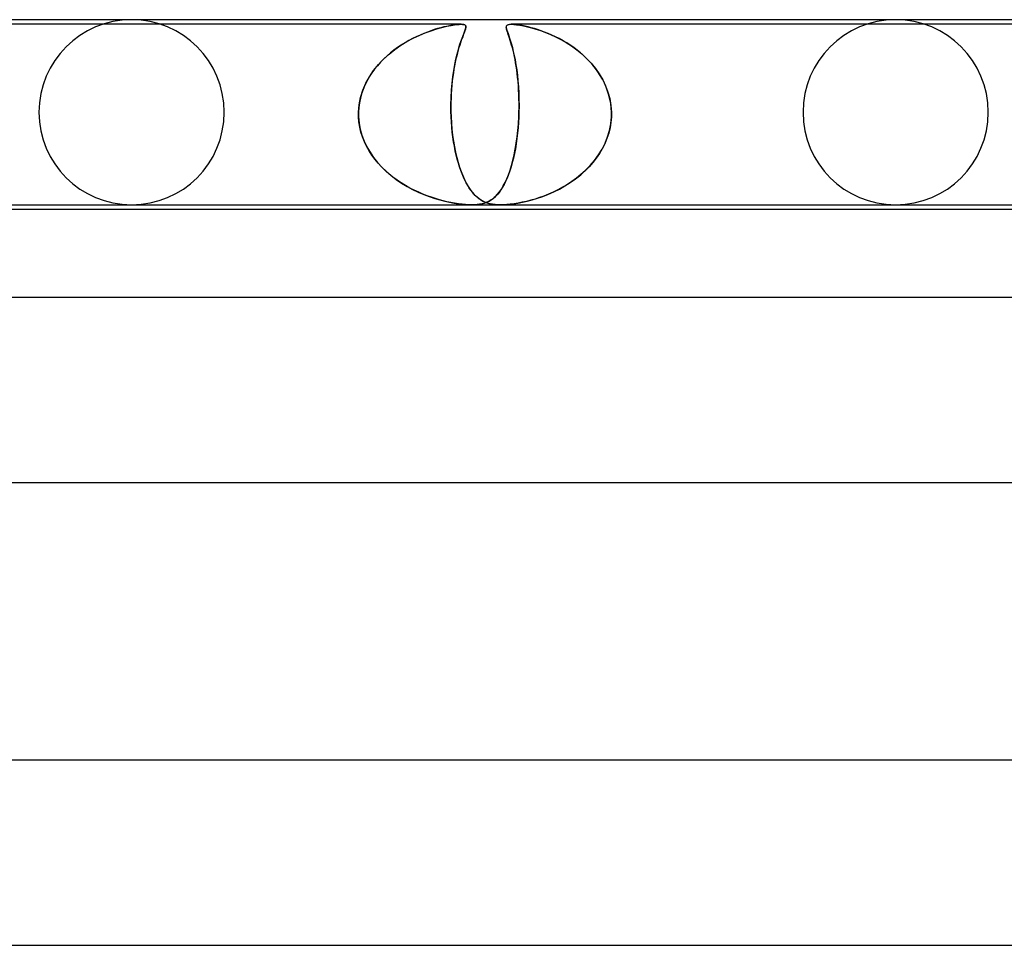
# Model space of a CAD drawing. Header units: millimetres. Extents: x -273 to 273, y -2 to 200.
# Tile 45 of 61: x 47 to 68, y 180 to 200. Entities that reach past the tile are written whole.
import ezdxf

# ---------------------------------------------------------------- set-up
doc = ezdxf.new("R2010")
doc.units = ezdxf.units.MM
doc.layers.add('HIDDEN', color=7, linetype='Continuous')
doc.layers.add('THICK', color=7, linetype='Continuous')

msp = doc.modelspace()

# ---------------------------------------------------------------- linework, layer by layer
at = {"layer": 'HIDDEN'}
for p, q in [((56.617, 199.9), (43.409, 199.9)), ((56.425, 199.88), (56.366, 199.869)), ((56.4, 199.876), (56.473, 199.888)), ((56.48, 199.889), (56.425, 199.88)), ((56.473, 199.888), (56.53, 199.895)), ((56.532, 199.895), (56.48, 199.889)), ((56.53, 199.895), (56.576, 199.899)), ((56.578, 199.899), (56.532, 199.895)), ((56.576, 199.899), (56.617, 199.9)), ((56.617, 199.9), (56.578, 199.899)), ((56.617, 199.9), (56.649, 199.899)), ((56.65, 199.899), (56.617, 199.9)), ((56.649, 199.899), (56.675, 199.895)), ((56.676, 199.895), (56.65, 199.899)), ((56.675, 199.895), (56.694, 199.889)), ((56.696, 199.888), (56.676, 199.895)), ((56.694, 199.889), (56.707, 199.88)), ((56.711, 199.876), (56.696, 199.888)), ((56.707, 199.88), (56.716, 199.869)), ((57.609, 199.882), (57.597, 199.868)), ((57.598, 199.869), (57.609, 199.882)), ((57.629, 199.892), (57.609, 199.882)), ((57.609, 199.882), (57.628, 199.891)), ((57.628, 199.891), (57.657, 199.898)), ((57.658, 199.898), (57.629, 199.892)), ((57.657, 199.898), (57.698, 199.9)), ((57.699, 199.9), (57.658, 199.898)), ((57.698, 199.9), (57.752, 199.898)), ((57.748, 199.898), (57.699, 199.9)), ((70.906, 199.9), (57.699, 199.9)), ((57.806, 199.892), (57.748, 199.898)), ((57.752, 199.898), (57.816, 199.891)), ((57.869, 199.883), (57.806, 199.892)), ((57.816, 199.891), (57.888, 199.88)), ((57.935, 199.872), (57.869, 199.883)), ((57.888, 199.88), (57.966, 199.866)), ((55.729, 199.668), (55.648, 199.631)), ((55.712, 199.661), (55.842, 199.715)), ((55.809, 199.702), (55.729, 199.668)), ((55.888, 199.733), (55.809, 199.702)), ((55.842, 199.715), (55.969, 199.762)), ((55.964, 199.76), (55.888, 199.733)), ((56.038, 199.785), (55.964, 199.76)), ((55.969, 199.762), (56.09, 199.8)), ((56.109, 199.806), (56.038, 199.785)), ((56.09, 199.8), (56.203, 199.832)), ((56.177, 199.825), (56.109, 199.806)), ((56.242, 199.842), (56.177, 199.825)), ((56.203, 199.832), (56.308, 199.857)), ((56.305, 199.856), (56.242, 199.842)), ((56.366, 199.869), (56.305, 199.856)), ((56.308, 199.857), (56.4, 199.876)), ((56.664, 199.668), (56.65, 199.631)), ((56.661, 199.661), (56.682, 199.715)), ((56.677, 199.702), (56.664, 199.668)), ((56.689, 199.733), (56.677, 199.702)), ((56.682, 199.715), (56.7, 199.762)), ((56.699, 199.76), (56.689, 199.733)), ((56.708, 199.785), (56.699, 199.76)), ((56.7, 199.762), (56.713, 199.8)), ((56.714, 199.806), (56.708, 199.785)), ((56.72, 199.857), (56.711, 199.876)), ((56.713, 199.8), (56.72, 199.832)), ((56.719, 199.825), (56.714, 199.806)), ((56.716, 199.869), (56.72, 199.856)), ((56.72, 199.842), (56.719, 199.825)), ((56.72, 199.832), (56.72, 199.857)), ((56.72, 199.856), (56.72, 199.842)), ((57.597, 199.868), (57.592, 199.851)), ((57.592, 199.837), (57.593, 199.854)), ((57.592, 199.851), (57.592, 199.83)), ((57.594, 199.819), (57.592, 199.837)), ((57.592, 199.83), (57.597, 199.804)), ((57.593, 199.854), (57.598, 199.869)), ((57.598, 199.798), (57.594, 199.819)), ((57.597, 199.804), (57.605, 199.774)), ((57.605, 199.773), (57.598, 199.798)), ((57.605, 199.774), (57.616, 199.739)), ((57.614, 199.745), (57.605, 199.773)), ((57.624, 199.714), (57.614, 199.745)), ((57.616, 199.739), (57.63, 199.699)), ((57.636, 199.679), (57.624, 199.714)), ((57.63, 199.699), (57.646, 199.652)), ((57.649, 199.641), (57.636, 199.679)), ((58.002, 199.858), (57.935, 199.872)), ((57.966, 199.866), (58.049, 199.847)), ((58.067, 199.843), (58.002, 199.858)), ((58.049, 199.847), (58.138, 199.824)), ((58.131, 199.826), (58.067, 199.843)), ((58.199, 199.807), (58.131, 199.826)), ((58.138, 199.824), (58.233, 199.797)), ((58.269, 199.785), (58.199, 199.807)), ((58.233, 199.797), (58.332, 199.764)), ((58.342, 199.761), (58.269, 199.785)), ((58.332, 199.764), (58.436, 199.726)), ((58.418, 199.733), (58.342, 199.761)), ((58.496, 199.702), (58.418, 199.733)), ((58.436, 199.726), (58.544, 199.682)), ((58.575, 199.668), (58.496, 199.702)), ((58.544, 199.682), (58.656, 199.63)), ((58.655, 199.631), (58.575, 199.668)), ((55.316, 199.446), (55.447, 199.526)), ((55.405, 199.501), (55.324, 199.451)), ((55.486, 199.548), (55.405, 199.501)), ((55.447, 199.526), (55.58, 199.598)), ((55.567, 199.591), (55.486, 199.548)), ((55.648, 199.631), (55.567, 199.591)), ((55.58, 199.598), (55.712, 199.661)), ((56.585, 199.446), (56.612, 199.526)), ((56.603, 199.501), (56.587, 199.451)), ((56.619, 199.548), (56.603, 199.501)), ((56.612, 199.526), (56.637, 199.598)), ((56.635, 199.591), (56.619, 199.548)), ((56.65, 199.631), (56.635, 199.591)), ((56.637, 199.598), (56.661, 199.661)), ((57.646, 199.652), (57.663, 199.599)), ((57.664, 199.598), (57.649, 199.641)), ((57.663, 199.599), (57.682, 199.539)), ((57.678, 199.552), (57.664, 199.598)), ((57.693, 199.503), (57.678, 199.552)), ((57.682, 199.539), (57.702, 199.471)), ((57.708, 199.45), (57.693, 199.503)), ((57.702, 199.471), (57.723, 199.397)), ((58.736, 199.59), (58.655, 199.631)), ((58.656, 199.63), (58.769, 199.572)), ((58.817, 199.546), (58.736, 199.59)), ((58.769, 199.572), (58.884, 199.506)), ((58.896, 199.499), (58.817, 199.546)), ((58.884, 199.506), (58.999, 199.432)), ((58.974, 199.449), (58.896, 199.499)), ((54.941, 199.147), (55.061, 199.256)), ((55.091, 199.281), (55.016, 199.218)), ((55.061, 199.256), (55.186, 199.356)), ((55.167, 199.341), (55.091, 199.281)), ((55.245, 199.398), (55.167, 199.341)), ((55.186, 199.356), (55.316, 199.446)), ((55.324, 199.451), (55.245, 199.398)), ((56.504, 199.147), (56.53, 199.256)), ((56.537, 199.281), (56.521, 199.218)), ((56.53, 199.256), (56.558, 199.356)), ((56.554, 199.341), (56.537, 199.281)), ((56.57, 199.398), (56.554, 199.341)), ((56.558, 199.356), (56.585, 199.446)), ((56.587, 199.451), (56.57, 199.398)), ((57.723, 199.395), (57.708, 199.45)), ((57.723, 199.397), (57.743, 199.314)), ((57.738, 199.336), (57.723, 199.395)), ((57.753, 199.274), (57.738, 199.336)), ((57.743, 199.314), (57.763, 199.225)), ((57.767, 199.208), (57.753, 199.274)), ((59.05, 199.396), (58.974, 199.449)), ((58.999, 199.432), (59.112, 199.35)), ((59.124, 199.341), (59.05, 199.396)), ((59.112, 199.35), (59.222, 199.26)), ((59.196, 199.282), (59.124, 199.341)), ((59.266, 199.221), (59.196, 199.282)), ((59.222, 199.26), (59.327, 199.163)), ((54.727, 198.903), (54.829, 199.029)), ((54.875, 199.08), (54.809, 199.006)), ((54.829, 199.029), (54.941, 199.147)), ((54.944, 199.151), (54.875, 199.08)), ((55.016, 199.218), (54.944, 199.151)), ((56.457, 198.903), (56.48, 199.029)), ((56.49, 199.08), (56.475, 199.006)), ((56.48, 199.029), (56.504, 199.147)), ((56.505, 199.151), (56.49, 199.08)), ((56.521, 199.218), (56.505, 199.151)), ((57.763, 199.225), (57.783, 199.129)), ((57.781, 199.139), (57.767, 199.208)), ((57.794, 199.068), (57.781, 199.139)), ((57.783, 199.129), (57.801, 199.026)), ((57.806, 198.993), (57.794, 199.068)), ((59.333, 199.156), (59.266, 199.221)), ((59.327, 199.163), (59.426, 199.058)), ((59.398, 199.089), (59.333, 199.156)), ((59.459, 199.019), (59.398, 199.089)), ((59.426, 199.058), (59.517, 198.947)), ((54.688, 198.848), (54.633, 198.764)), ((54.636, 198.768), (54.727, 198.903)), ((54.746, 198.929), (54.688, 198.848)), ((54.809, 199.006), (54.746, 198.929)), ((56.437, 198.768), (56.457, 198.903)), ((56.449, 198.848), (56.437, 198.764)), ((56.461, 198.929), (56.449, 198.848)), ((56.475, 199.006), (56.461, 198.929)), ((57.801, 199.026), (57.817, 198.917)), ((57.817, 198.915), (57.806, 198.993)), ((57.817, 198.917), (57.832, 198.801)), ((57.828, 198.834), (57.817, 198.915)), ((57.837, 198.75), (57.828, 198.834)), ((59.517, 198.947), (59.459, 199.019)), ((59.571, 198.871), (59.517, 198.947)), ((59.517, 198.947), (59.6, 198.828)), ((59.622, 198.793), (59.571, 198.871)), ((59.6, 198.828), (59.674, 198.703)), ((54.493, 198.476), (54.557, 198.625)), ((54.584, 198.677), (54.539, 198.587)), ((54.557, 198.625), (54.636, 198.768)), ((54.633, 198.764), (54.584, 198.677)), ((56.408, 198.476), (56.421, 198.625)), ((56.426, 198.677), (56.417, 198.587)), ((56.421, 198.625), (56.437, 198.768)), ((56.437, 198.764), (56.426, 198.677)), ((57.832, 198.801), (57.844, 198.679)), ((57.846, 198.663), (57.837, 198.75)), ((57.844, 198.679), (57.854, 198.552)), ((57.853, 198.573), (57.846, 198.663)), ((59.668, 198.713), (59.622, 198.793)), ((59.711, 198.629), (59.668, 198.713)), ((59.674, 198.703), (59.737, 198.572)), ((59.748, 198.544), (59.711, 198.629)), ((54.467, 198.398), (54.44, 198.301)), ((54.445, 198.321), (54.493, 198.476)), ((54.5, 198.494), (54.467, 198.398)), ((54.539, 198.587), (54.5, 198.494)), ((56.403, 198.398), (56.399, 198.301)), ((56.4, 198.321), (56.408, 198.476)), ((56.41, 198.494), (56.403, 198.398)), ((56.417, 198.587), (56.41, 198.494)), ((57.859, 198.482), (57.853, 198.573)), ((57.854, 198.552), (57.862, 198.42)), ((57.863, 198.388), (57.859, 198.482)), ((57.862, 198.42), (57.866, 198.283)), ((59.737, 198.572), (59.788, 198.435)), ((59.781, 198.456), (59.748, 198.544)), ((59.808, 198.367), (59.781, 198.456)), ((59.788, 198.435), (59.827, 198.294)), ((54.42, 198.202), (54.406, 198.102)), ((54.413, 198.162), (54.445, 198.321)), ((54.44, 198.301), (54.42, 198.202)), ((56.396, 198.162), (56.4, 198.321)), ((56.397, 198.202), (56.396, 198.102)), ((56.399, 198.301), (56.397, 198.202)), ((57.866, 198.293), (57.863, 198.388)), ((57.867, 198.196), (57.866, 198.293)), ((57.866, 198.283), (57.868, 198.142)), ((57.867, 198.099), (57.867, 198.196)), ((59.83, 198.277), (59.808, 198.367)), ((59.827, 198.294), (59.852, 198.148)), ((59.847, 198.186), (59.83, 198.277)), ((59.858, 198.093), (59.847, 198.186)), ((54.399, 197.967), (54.4, 197.983)), ((54.4, 197.983), (54.399, 197.967)), ((54.399, 197.95), (54.399, 197.967)), ((54.399, 197.967), (54.399, 197.95)), ((54.4, 198), (54.413, 198.162)), ((54.406, 198.102), (54.4, 198)), ((54.4, 197.983), (54.4, 198)), ((54.4, 198), (54.4, 197.983)), ((56.397, 198), (56.396, 198.162)), ((56.396, 198.102), (56.397, 198)), ((56.397, 198), (56.398, 197.983)), ((56.398, 197.983), (56.397, 198)), ((56.398, 197.983), (56.398, 197.967)), ((56.398, 197.967), (56.398, 197.983)), ((56.398, 197.967), (56.399, 197.95)), ((56.399, 197.95), (56.398, 197.967)), ((57.865, 197.967), (57.864, 197.95)), ((57.864, 197.95), (57.865, 197.967)), ((57.866, 198), (57.865, 197.983)), ((57.865, 197.983), (57.866, 198)), ((57.865, 197.983), (57.865, 197.967)), ((57.865, 197.967), (57.865, 197.983)), ((57.868, 198.142), (57.866, 198)), ((57.866, 198), (57.867, 198.099)), ((59.852, 198.148), (59.863, 198)), ((59.863, 198), (59.858, 198.093)), ((59.863, 197.983), (59.863, 198)), ((59.863, 198), (59.863, 197.983)), ((59.863, 197.967), (59.863, 197.983)), ((59.863, 197.983), (59.863, 197.967)), ((59.863, 197.95), (59.863, 197.967)), ((59.863, 197.967), (59.863, 197.95)), ((54.4, 197.933), (54.399, 197.95)), ((54.399, 197.95), (54.4, 197.933)), ((54.4, 197.917), (54.4, 197.933)), ((54.4, 197.933), (54.4, 197.917)), ((54.401, 197.9), (54.4, 197.917)), ((54.4, 197.917), (54.401, 197.9)), ((54.41, 197.79), (54.401, 197.9)), ((54.401, 197.9), (54.413, 197.766)), ((54.427, 197.68), (54.41, 197.79)), ((54.413, 197.766), (54.437, 197.633)), ((56.399, 197.95), (56.399, 197.933)), ((56.399, 197.933), (56.399, 197.95)), ((56.399, 197.933), (56.4, 197.917)), ((56.4, 197.917), (56.399, 197.933)), ((56.4, 197.917), (56.401, 197.9)), ((56.401, 197.9), (56.4, 197.917)), ((56.401, 197.9), (56.408, 197.766)), ((56.407, 197.79), (56.401, 197.9)), ((56.415, 197.68), (56.407, 197.79)), ((56.408, 197.766), (56.419, 197.633)), ((57.842, 197.608), (57.854, 197.753)), ((57.856, 197.781), (57.847, 197.663)), ((57.854, 197.753), (57.862, 197.9)), ((57.862, 197.9), (57.856, 197.781)), ((57.863, 197.917), (57.862, 197.9)), ((57.862, 197.9), (57.863, 197.917)), ((57.864, 197.95), (57.863, 197.933)), ((57.863, 197.933), (57.864, 197.95)), ((57.863, 197.933), (57.863, 197.917)), ((57.863, 197.917), (57.863, 197.933)), ((59.821, 197.608), (59.848, 197.753)), ((59.852, 197.781), (59.833, 197.663)), ((59.848, 197.753), (59.862, 197.9)), ((59.862, 197.9), (59.852, 197.781)), ((59.862, 197.9), (59.863, 197.917)), ((59.863, 197.917), (59.862, 197.9)), ((59.863, 197.933), (59.863, 197.95)), ((59.863, 197.95), (59.863, 197.933)), ((59.863, 197.917), (59.863, 197.933)), ((59.863, 197.933), (59.863, 197.917)), ((54.453, 197.572), (54.427, 197.68)), ((54.437, 197.633), (54.474, 197.503)), ((54.487, 197.466), (54.453, 197.572)), ((56.426, 197.572), (56.415, 197.68)), ((56.419, 197.633), (56.434, 197.503)), ((56.439, 197.466), (56.426, 197.572)), ((57.836, 197.545), (57.822, 197.431)), ((57.827, 197.467), (57.842, 197.608)), ((57.847, 197.663), (57.836, 197.545)), ((59.804, 197.545), (59.766, 197.431)), ((59.779, 197.467), (59.821, 197.608)), ((59.833, 197.663), (59.804, 197.545)), ((54.474, 197.503), (54.522, 197.376)), ((54.527, 197.363), (54.487, 197.466)), ((54.522, 197.376), (54.58, 197.253)), ((54.575, 197.264), (54.527, 197.363)), ((56.434, 197.503), (56.452, 197.376)), ((56.454, 197.363), (56.439, 197.466)), ((56.452, 197.376), (56.473, 197.253)), ((56.471, 197.264), (56.454, 197.363)), ((57.786, 197.201), (57.808, 197.331)), ((57.822, 197.431), (57.806, 197.319)), ((57.808, 197.331), (57.827, 197.467)), ((59.66, 197.201), (59.725, 197.331)), ((59.766, 197.431), (59.72, 197.319)), ((59.725, 197.331), (59.779, 197.467)), ((54.629, 197.167), (54.575, 197.264)), ((54.58, 197.253), (54.649, 197.135)), ((54.689, 197.075), (54.629, 197.167)), ((54.649, 197.135), (54.726, 197.023)), ((56.49, 197.167), (56.471, 197.264)), ((56.473, 197.253), (56.497, 197.135)), ((56.511, 197.075), (56.49, 197.167)), ((56.497, 197.135), (56.523, 197.023)), ((57.762, 197.077), (57.786, 197.201)), ((57.788, 197.212), (57.768, 197.107)), ((57.806, 197.319), (57.788, 197.212)), ((59.585, 197.077), (59.66, 197.201)), ((59.666, 197.212), (59.604, 197.107)), ((59.72, 197.319), (59.666, 197.212)), ((54.754, 196.986), (54.689, 197.075)), ((54.726, 197.023), (54.811, 196.916)), ((54.824, 196.901), (54.754, 196.986)), ((54.811, 196.916), (54.904, 196.815)), ((56.533, 196.986), (56.511, 197.075)), ((56.523, 197.023), (56.552, 196.916)), ((56.557, 196.901), (56.533, 196.986)), ((56.552, 196.916), (56.584, 196.815)), ((57.722, 196.912), (57.697, 196.821)), ((57.705, 196.849), (57.735, 196.96)), ((57.746, 197.007), (57.722, 196.912)), ((57.735, 196.96), (57.762, 197.077)), ((57.768, 197.107), (57.746, 197.007)), ((59.461, 196.912), (59.38, 196.821)), ((59.407, 196.849), (59.5, 196.96)), ((59.536, 197.007), (59.461, 196.912)), ((59.5, 196.96), (59.585, 197.077)), ((59.604, 197.107), (59.536, 197.007)), ((54.899, 196.82), (54.824, 196.901)), ((54.977, 196.743), (54.899, 196.82)), ((54.904, 196.815), (55.003, 196.719)), ((55.059, 196.669), (54.977, 196.743)), ((55.003, 196.719), (55.107, 196.63)), ((56.582, 196.82), (56.557, 196.901)), ((56.608, 196.743), (56.582, 196.82)), ((56.584, 196.815), (56.617, 196.719)), ((56.636, 196.669), (56.608, 196.743)), ((56.617, 196.719), (56.652, 196.63)), ((57.639, 196.649), (57.673, 196.746)), ((57.669, 196.734), (57.64, 196.653)), ((57.697, 196.821), (57.669, 196.734)), ((57.673, 196.746), (57.705, 196.849)), ((59.2, 196.649), (59.306, 196.746)), ((59.295, 196.734), (59.204, 196.653)), ((59.38, 196.821), (59.295, 196.734)), ((59.306, 196.746), (59.407, 196.849)), ((55.145, 196.6), (55.059, 196.669)), ((55.107, 196.63), (55.217, 196.547)), ((55.233, 196.535), (55.145, 196.6)), ((55.217, 196.547), (55.331, 196.469)), ((55.324, 196.474), (55.233, 196.535)), ((56.665, 196.6), (56.636, 196.669)), ((56.652, 196.63), (56.689, 196.547)), ((56.695, 196.535), (56.665, 196.6)), ((56.689, 196.547), (56.729, 196.469)), ((56.726, 196.474), (56.695, 196.535)), ((57.528, 196.407), (57.567, 196.48)), ((57.578, 196.505), (57.545, 196.439)), ((57.567, 196.48), (57.604, 196.561)), ((57.61, 196.576), (57.578, 196.505)), ((57.604, 196.561), (57.639, 196.649)), ((57.64, 196.653), (57.61, 196.576)), ((58.858, 196.407), (58.975, 196.48)), ((59.011, 196.505), (58.911, 196.439)), ((58.975, 196.48), (59.089, 196.561)), ((59.109, 196.576), (59.011, 196.505)), ((59.089, 196.561), (59.2, 196.649)), ((59.204, 196.653), (59.109, 196.576)), ((55.418, 196.416), (55.324, 196.474)), ((55.331, 196.469), (55.449, 196.398)), ((55.512, 196.363), (55.418, 196.416)), ((55.449, 196.398), (55.57, 196.332)), ((55.606, 196.314), (55.512, 196.363)), ((55.57, 196.332), (55.691, 196.274)), ((55.7, 196.27), (55.606, 196.314)), ((55.691, 196.274), (55.811, 196.223)), ((55.793, 196.23), (55.7, 196.27)), ((56.759, 196.416), (56.726, 196.474)), ((56.729, 196.469), (56.77, 196.398)), ((56.792, 196.363), (56.759, 196.416)), ((56.77, 196.398), (56.812, 196.332)), ((56.825, 196.314), (56.792, 196.363)), ((56.812, 196.332), (56.856, 196.274)), ((56.859, 196.27), (56.825, 196.314)), ((56.856, 196.274), (56.9, 196.223)), ((56.894, 196.23), (56.859, 196.27)), ((57.404, 196.228), (57.447, 196.281)), ((57.442, 196.274), (57.406, 196.229)), ((57.477, 196.323), (57.442, 196.274)), ((57.447, 196.281), (57.488, 196.34)), ((57.512, 196.378), (57.477, 196.323)), ((57.488, 196.34), (57.528, 196.407)), ((57.545, 196.439), (57.512, 196.378)), ((58.502, 196.228), (58.621, 196.281)), ((58.606, 196.274), (58.505, 196.229)), ((58.707, 196.323), (58.606, 196.274)), ((58.621, 196.281), (58.74, 196.34)), ((58.809, 196.378), (58.707, 196.323)), ((58.74, 196.34), (58.858, 196.407)), ((58.911, 196.439), (58.809, 196.378)), ((55.885, 196.194), (55.793, 196.23)), ((55.811, 196.223), (55.93, 196.177)), ((55.975, 196.162), (55.885, 196.194)), ((55.93, 196.177), (56.046, 196.138)), ((56.062, 196.133), (55.975, 196.162)), ((56.046, 196.138), (56.158, 196.105)), ((56.147, 196.108), (56.062, 196.133)), ((56.229, 196.086), (56.147, 196.108)), ((56.158, 196.105), (56.266, 196.077)), ((56.31, 196.067), (56.229, 196.086)), ((56.266, 196.077), (56.369, 196.054)), ((56.393, 196.049), (56.31, 196.067)), ((56.369, 196.054), (56.465, 196.036)), ((56.928, 196.194), (56.894, 196.23)), ((56.9, 196.223), (56.946, 196.177)), ((56.964, 196.162), (56.928, 196.194)), ((56.946, 196.177), (56.992, 196.138)), ((56.999, 196.133), (56.964, 196.162)), ((56.992, 196.138), (57.04, 196.105)), ((57.035, 196.108), (56.999, 196.133)), ((57.072, 196.086), (57.035, 196.108)), ((57.04, 196.105), (57.089, 196.077)), ((57.11, 196.067), (57.072, 196.086)), ((57.089, 196.077), (57.139, 196.054)), ((57.151, 196.049), (57.11, 196.067)), ((57.118, 196.036), (57.17, 196.054)), ((57.169, 196.054), (57.121, 196.037)), ((57.139, 196.054), (57.19, 196.036)), ((57.213, 196.074), (57.169, 196.054)), ((57.17, 196.054), (57.22, 196.078)), ((57.254, 196.098), (57.213, 196.074)), ((57.22, 196.078), (57.268, 196.107)), ((57.293, 196.124), (57.254, 196.098)), ((57.268, 196.107), (57.315, 196.141)), ((57.331, 196.155), (57.293, 196.124)), ((57.315, 196.141), (57.36, 196.182)), ((57.369, 196.19), (57.331, 196.155)), ((57.36, 196.182), (57.404, 196.228)), ((57.406, 196.229), (57.369, 196.19)), ((57.842, 196.036), (57.94, 196.054)), ((57.938, 196.054), (57.848, 196.037)), ((58.029, 196.074), (57.938, 196.054)), ((57.94, 196.054), (58.045, 196.078)), ((58.121, 196.098), (58.029, 196.074)), ((58.045, 196.078), (58.154, 196.107)), ((58.213, 196.124), (58.121, 196.098)), ((58.154, 196.107), (58.268, 196.141)), ((58.308, 196.155), (58.213, 196.124)), ((58.268, 196.141), (58.384, 196.182)), ((58.405, 196.19), (58.308, 196.155)), ((58.384, 196.182), (58.502, 196.228)), ((58.505, 196.229), (58.405, 196.19)), ((56.476, 196.034), (56.393, 196.049)), ((56.465, 196.036), (56.55, 196.022)), ((56.558, 196.022), (56.476, 196.034)), ((56.55, 196.022), (56.624, 196.013)), ((56.637, 196.012), (56.558, 196.022)), ((56.624, 196.013), (56.688, 196.007)), ((56.712, 196.005), (56.637, 196.012)), ((56.688, 196.007), (56.744, 196.003)), ((56.78, 196.001), (56.712, 196.005)), ((56.744, 196.003), (56.795, 196.001)), ((56.843, 196), (56.78, 196.001)), ((56.795, 196.001), (56.843, 196)), ((56.903, 196.001), (56.843, 196)), ((56.843, 196), (56.889, 196.001)), ((56.889, 196.001), (56.933, 196.003)), ((56.961, 196.005), (56.903, 196.001)), ((56.933, 196.003), (56.975, 196.007)), ((57.017, 196.012), (56.961, 196.005)), ((56.975, 196.007), (57.02, 196.013)), ((57.071, 196.023), (57.017, 196.012)), ((57.02, 196.013), (57.068, 196.022)), ((57.068, 196.022), (57.118, 196.036)), ((57.121, 196.037), (57.071, 196.023)), ((57.196, 196.034), (57.151, 196.049)), ((57.19, 196.036), (57.24, 196.022)), ((57.244, 196.022), (57.196, 196.034)), ((57.24, 196.022), (57.288, 196.013)), ((57.297, 196.012), (57.244, 196.022)), ((57.288, 196.013), (57.334, 196.007)), ((57.351, 196.005), (57.297, 196.012)), ((57.334, 196.007), (57.377, 196.003)), ((57.408, 196.001), (57.351, 196.005)), ((57.377, 196.003), (57.421, 196.001)), ((57.467, 196), (57.408, 196.001)), ((57.421, 196.001), (57.467, 196)), ((57.467, 196), (57.516, 196.001)), ((57.531, 196.001), (57.467, 196)), ((57.516, 196.001), (57.566, 196.003)), ((57.601, 196.005), (57.531, 196.001)), ((57.566, 196.003), (57.62, 196.007)), ((57.678, 196.012), (57.601, 196.005)), ((57.62, 196.007), (57.683, 196.013)), ((57.761, 196.023), (57.678, 196.012)), ((57.683, 196.013), (57.756, 196.022)), ((57.756, 196.022), (57.842, 196.036)), ((57.848, 196.037), (57.761, 196.023))]:
    msp.add_line(p, q, dxfattribs=at)
for centre, start, end in [((49.5, 198), 90, 180), ((49.5, 198), 0, 90), ((66, 198), 90, 180), ((66, 198), 0, 90), ((49.5, 198), 180, 270), ((49.5, 198), 270, 0), ((66, 198), 180, 270), ((66, 198), 270, 0)]:
    msp.add_arc(centre, 2, start, end, dxfattribs=at)
at = {"layer": 'THICK'}
for p, q in [((163, 200), (0, 200)), ((2, 196), (140.152, 196)), ((139.004, 195.9), (28.579, 195.9)), ((167.25, 194), (0, 194)), ((1.784, 190), (143.943, 190)), ((172.5, 184), (0, 184)), ((1.829, 180), (148.467, 180))]:
    msp.add_line(p, q, dxfattribs=at)

doc.saveas('drawing.dxf')
